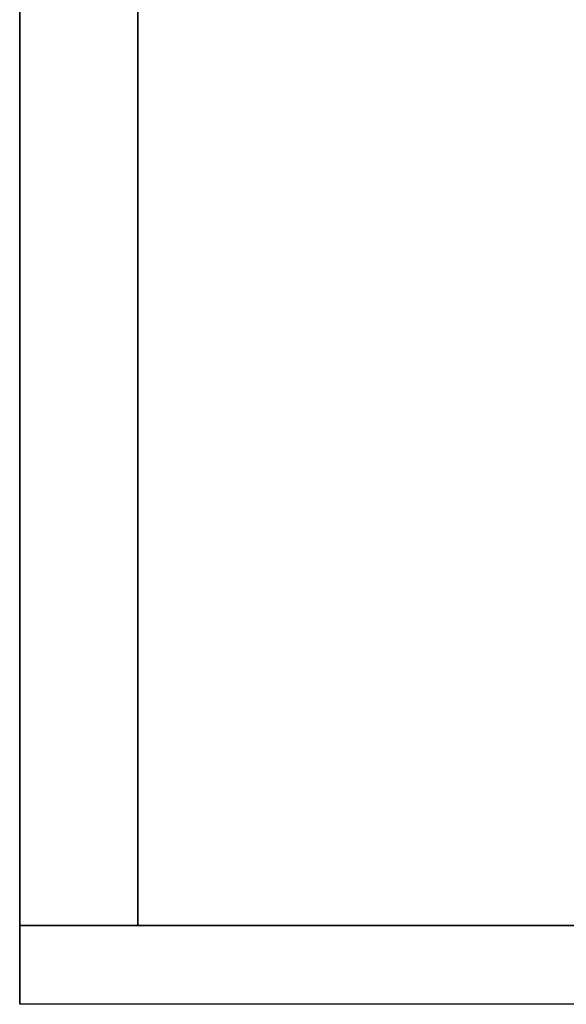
# Model space of a CAD drawing. Extents: x -3.55 to 3.54, y 0.19 to 5.65.
# Tile 1 of 58: x -3.54 to -3, y 3.68 to 4.67. Entities that reach past the tile are written whole.
import ezdxf

# ---------------------------------------------------------------- set-up
doc = ezdxf.new("R2010")
doc.units = 0
doc.header["$MEASUREMENT"] = 0
doc.layers.get('0').update_dxf_attribs({"color": 13, "linetype": 'CONTINUOUS'})

# ---------------------------------------------------------------- blocks, each defined once
blk = doc.blocks.new('EASY_LEFT_PM_STL')
at = {"color": 0}
for p, q in [((-3.54331, 5.64985, 4.85906), (-3.54331, 3.68135, 4.85906)), ((-3.54331, 3.68135, 6.43386), (-3.54331, 5.64985, 6.43386)), ((-3.54331, 5.64985, 4.85906), (-3.54331, 3.68135, 4.85906)), ((-3.54331, 3.68135, 6.43386), (-3.54331, 5.64985, 6.43386)), ((-3.54331, 3.76009, 4.9378), (-3.54331, 5.57111, 4.9378)), ((-3.54331, 5.57111, 6.35512), (-3.54331, 3.76009, 6.35512)), ((-3.54331, 5.57111, 6.35512), (-3.54331, 3.76009, 6.35512)), ((-3.54331, 3.76009, 4.9378), (-3.54331, 5.57111, 4.9378)), ((-3.54331, 3.76009, 4.94173), (-3.54331, 5.56717, 4.94173)), ((-3.54331, 5.56717, 6.35512), (-3.54331, 3.76009, 6.35512)), ((-3.54331, 5.56717, 6.35512), (-3.54331, 3.76009, 6.35512)), ((-3.54331, 3.76009, 4.94173), (-3.54331, 5.56717, 4.94173)), ((-3.4252, 5.56717, 4.94173), (-3.4252, 3.76009, 4.94173)), ((-3.4252, 3.76009, 6.35512), (-3.4252, 5.56717, 6.35512)), ((-3.4252, 3.76009, 6.35512), (-3.4252, 5.56717, 6.35512)), ((-3.4252, 5.56717, 4.94173), (-3.4252, 3.76009, 4.94173)), ((-3.54331, 3.76009, 6.35512), (-3.54331, 3.76009, 4.9378)), ((-3.54331, 3.76009, 6.35512), (3.54331, 3.76009, 6.35512)), ((3.54331, 3.76009, 4.9378), (-3.54331, 3.76009, 4.9378)), ((-3.54331, 3.76009, 6.35512), (-3.54331, 3.76009, 4.9378)), ((-3.54331, 3.76009, 6.35512), (3.54331, 3.76009, 6.35512)), ((3.54331, 3.76009, 4.9378), (-3.54331, 3.76009, 4.9378)), ((-3.4252, 3.76009, 4.94173), (-3.54331, 3.76009, 4.94173)), ((-3.54331, 3.76009, 6.35512), (-3.4252, 3.76009, 6.35512)), ((-3.54331, 3.76009, 6.35512), (-3.4252, 3.76009, 6.35512)), ((-3.54331, 3.76009, 6.35512), (-3.54331, 3.76009, 4.94173)), ((-3.4252, 3.76009, 4.94173), (-3.54331, 3.76009, 4.94173)), ((-3.54331, 3.76009, 6.35512), (-3.54331, 3.76009, 4.94173)), ((-3.4252, 3.76009, 4.94173), (-3.4252, 3.76009, 6.35512)), ((-3.4252, 3.76009, 4.94173), (-3.4252, 3.76009, 6.35512)), ((-3.54331, 3.68135, 4.85906), (-3.54331, 3.68135, 6.43386)), ((3.54331, 3.68135, 4.85906), (-3.54331, 3.68135, 4.85906)), ((-3.54331, 3.68135, 4.85906), (-3.54331, 3.68135, 6.43386)), ((3.54331, 3.68135, 4.85906), (-3.54331, 3.68135, 4.85906)), ((3.54331, 3.68135, 6.43386), (-3.54331, 3.68135, 6.43386)), ((3.54331, 3.68135, 6.43386), (-3.54331, 3.68135, 6.43386))]:
    blk.add_line(p, q, dxfattribs=at)

msp = doc.modelspace()

# ---------------------------------------------------------------- block references
at = {"color": 0}
msp.add_blockref('EASY_LEFT_PM_STL', (0, 0), dxfattribs=at)

doc.saveas('drawing.dxf')
